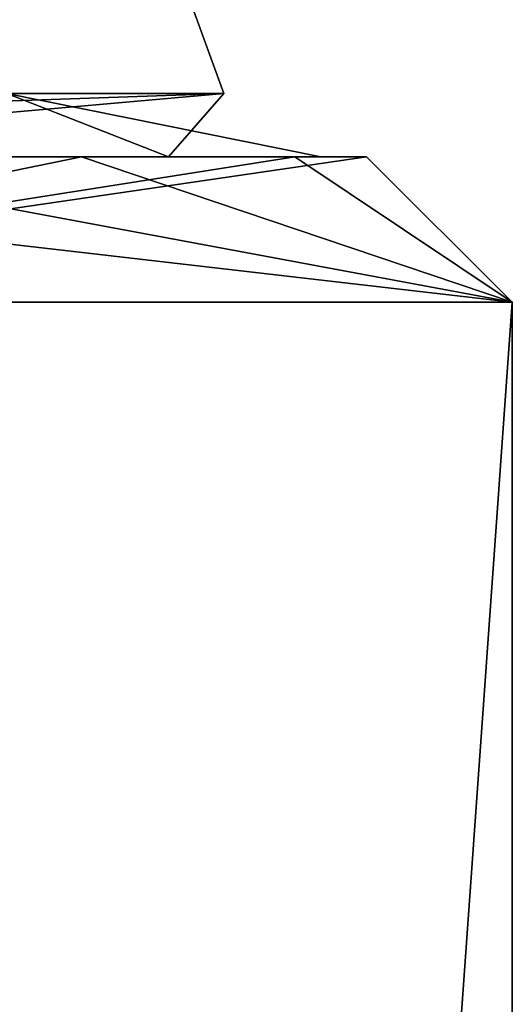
# Model space of a CAD drawing. Header units: millimetres. Extents: x -348 to 175, y 0 to 247.
# Tile 40 of 196: x -131.19 to -129.5, y 58.09 to 61.47. Entities that reach past the tile are written whole.
import ezdxf

# ---------------------------------------------------------------- set-up
doc = ezdxf.new("R2010")
doc.units = ezdxf.units.MM
doc.header["$LTSCALE"] = 65.185185
for name, color, linetype in [('1549', 7, 'CONTINUOUS'), ('1550', 7, 'CONTINUOUS'), ('1559', 7, 'CONTINUOUS'), ('1623', 7, 'CONTINUOUS'), ('1624', 7, 'CONTINUOUS'), ('1630', 7, 'CONTINUOUS'), ('1636', 7, 'CONTINUOUS')]:
    doc.layers.add(name, color=color, linetype=linetype)

msp = doc.modelspace()

# ---------------------------------------------------------------- linework, layer by layer
at = {"layer": '1549', "linetype": 'CONTINUOUS'}
for points in [[(-130.6805, 61, -4.6974), (-132.1798, 61, -9.0798), (-132.9474, 61, -10.2234), (-130.6805, 61, -4.6974)], [(-130.9788, 61, -6.1803), (-132.1798, 61, -9.0798), (-130.6805, 61, -4.6974), (-130.9788, 61, -6.1803)], [(-132.1798, 61, 9.0798), (-130.9788, 61, 6.1803), (-131.4245, 61, 7.0893), (-132.1798, 61, 9.0798)], [(-130.9788, 61, 6.1803), (-130.2462, 61, 3.1287), (-131.4245, 61, 7.0893), (-130.9788, 61, 6.1803)], [(-131.4245, 61, 7.0893), (-130.2462, 61, 3.1287), (-130.1571, 61, 1.2525), (-131.4245, 61, 7.0893)], [(-130.2462, 61, -3.1287), (-130.9788, 61, -6.1803), (-130.6805, 61, -4.6974), (-130.2462, 61, -3.1287)], [(-130.1571, 61, 1.2525), (-130.2462, 61, -3.1287), (-130.6805, 61, -4.6974), (-130.1571, 61, 1.2525)], [(-130, 61), (-130.2462, 61, -3.1287), (-130.1571, 61, 1.2525), (-130, 61)], [(-130.2462, 61, 3.1287), (-130, 61), (-130.1571, 61, 1.2525), (-130.2462, 61, 3.1287)]]:
    msp.add_3dface(points, dxfattribs=at)
at = {"layer": '1550', "linetype": 'CONTINUOUS'}
for points in [[(-129.5, 60.5), (-129.5, 5.8), (-133.4151, 5.8, -12.0495), (-129.5, 60.5)], [(-133.4151, 60.5, -12.0496), (-129.5, 60.5), (-133.4151, 5.8, -12.0495), (-133.4151, 60.5, -12.0496)]]:
    msp.add_3dface(points, dxfattribs=at)
at = {"layer": '1559', "linetype": 'CONTINUOUS'}
for points in [[(-129.5, 5.8), (-129.5, 60.5), (-133.4151, 60.5, 12.0496), (-129.5, 5.8)], [(-129.5, 5.8), (-133.4151, 60.5, 12.0496), (-133.4151, 5.8, 12.0495), (-129.5, 5.8)]]:
    msp.add_3dface(points, dxfattribs=at)
at = {"layer": '1623', "linetype": 'CONTINUOUS'}
for points in [[(-132.1798, 61, 9.0798), (-133.8196, 61, 11.7557), (-129.5, 60.5), (-132.1798, 61, 9.0798)], [(-129.5, 60.5), (-133.8196, 61, 11.7557), (-133.4151, 60.5, 12.0496), (-129.5, 60.5)], [(-130.9788, 61, 6.1803), (-132.1798, 61, 9.0798), (-129.5, 60.5), (-130.9788, 61, 6.1803)], [(-130.2462, 61, 3.1287), (-130.9788, 61, 6.1803), (-129.5, 60.5), (-130.2462, 61, 3.1287)], [(-130, 61), (-130.2462, 61, 3.1287), (-129.5, 60.5), (-130, 61)]]:
    msp.add_3dface(points, dxfattribs=at)
at = {"layer": '1624', "linetype": 'CONTINUOUS'}
for points in [[(-132.1798, 61, -9.0798), (-130.9788, 61, -6.1803), (-133.4151, 60.5, -12.0496), (-132.1798, 61, -9.0798)], [(-130.9788, 61, -6.1803), (-130.2462, 61, -3.1287), (-133.4151, 60.5, -12.0496), (-130.9788, 61, -6.1803)], [(-130.2462, 61, -3.1287), (-130, 61), (-133.4151, 60.5, -12.0496), (-130.2462, 61, -3.1287)], [(-130, 61), (-129.5, 60.5), (-133.4151, 60.5, -12.0496), (-130, 61)]]:
    msp.add_3dface(points, dxfattribs=at)
at = {"layer": '1630', "linetype": 'CONTINUOUS'}
for points in [[(-136.6356, 61.2179, -14.9887), (-134.0502, 71, -5.1822), (-130.4905, 61.2179, -4.7592), (-136.6356, 61.2179, -14.9887)], [(-134.0502, 71, -5.1822), (-134.0502, 71, 5.1822), (-130.4905, 61.2179, -4.7592), (-134.0502, 71, -5.1822)], [(-130.4905, 61.2179, -4.7592), (-134.0502, 71, 5.1822), (-131.2348, 61.2179, 7.1509), (-130.4905, 61.2179, -4.7592)]]:
    msp.add_3dface(points, dxfattribs=at)
at = {"layer": '1636', "linetype": 'CONTINUOUS'}
for points in [[(-132.9474, 61, -10.2234), (-136.7533, 61, -14.8267), (-130.4905, 61.2179, -4.7592), (-132.9474, 61, -10.2234)], [(-136.7533, 61, -14.8267), (-136.6356, 61.2179, -14.9887), (-130.4905, 61.2179, -4.7592), (-136.7533, 61, -14.8267)], [(-130.6805, 61, -4.6974), (-132.9474, 61, -10.2234), (-130.4905, 61.2179, -4.7592), (-130.6805, 61, -4.6974)], [(-131.4245, 61, 7.0893), (-130.1571, 61, 1.2525), (-131.2348, 61.2179, 7.1509), (-131.4245, 61, 7.0893)], [(-130.1571, 61, 1.2525), (-130.6805, 61, -4.6974), (-131.2348, 61.2179, 7.1509), (-130.1571, 61, 1.2525)], [(-130.6805, 61, -4.6974), (-130.4905, 61.2179, -4.7592), (-131.2348, 61.2179, 7.1509), (-130.6805, 61, -4.6974)]]:
    msp.add_3dface(points, dxfattribs=at)

doc.saveas('drawing.dxf')
